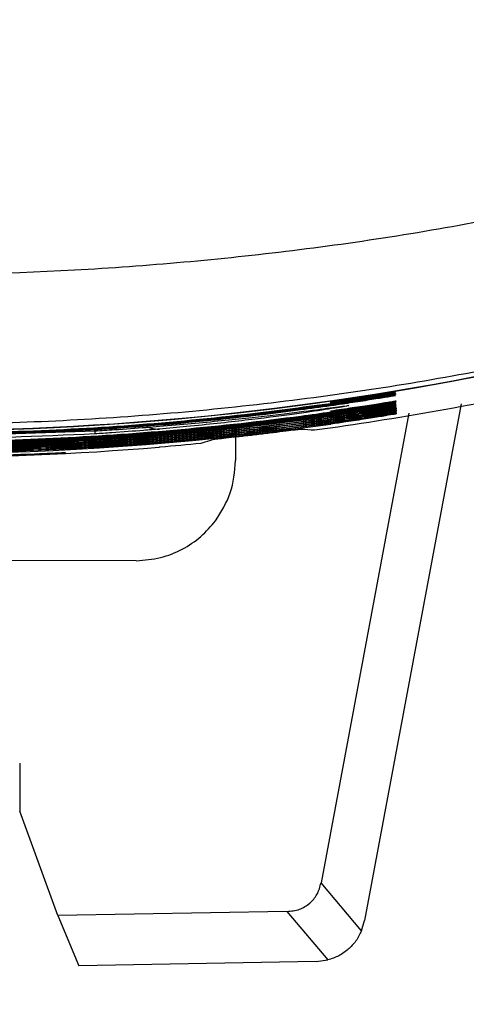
# Model space of a CAD drawing. Header units: millimetres. Extents: x -8 to 420, y 0 to 297.
# Tile 45 of 77: x 286.03 to 290.48, y 135.19 to 145. Entities that reach past the tile are written whole.
import ezdxf

# ---------------------------------------------------------------- set-up
doc = ezdxf.new("R2010")
doc.units = ezdxf.units.MM
doc.layers.add('10', color=7, linetype='Continuous')
doc.layers.add('SLD-0', color=7, linetype='Continuous')
doc.styles.add('SLDTEXTSTYLE2', font='TXT', dxfattribs={"width": 0.7})
doc.dimstyles.new('SLDDIMSTYLE0', dxfattribs={"dimtxt": 2.821533, "dimasz": 2.5, "dimexe": 0, "dimexo": 0.0625, "dimgap": 0.705383, "dimtad": 2, "dimlfac": 2, "dimrnd": 1e-09, "dimzin": 12, "dimdsep": 46, "dimtxsty": 'SLDTEXTSTYLE2', "dimsah": 1, "dimcen": 0.09, "dimadec": 0, "dimazin": 3, "dimtfac": 1, "dimtofl": 0, "dimtmove": 0, "dimatfit": 3, "dimfxl": 1, "dimfrac": 2, "dimtolj": 1, "dimtzin": 12, "dimarcsym": 0})

# ---------------------------------------------------------------- blocks, each defined once
blk = doc.blocks.new('_D')
at = {"layer": '10'}
for p, q in [((297.1777, 201.7989), (297.1777, 123.4726)), ((272.5462, 201.4203), (272.5462, 123.4726)), ((272.5462, 125.4726), (297.1777, 125.4726))]:
    blk.add_line(p, q, dxfattribs=at)
for points in [[(272.5462, 125.4726), (275.0462, 125.1726), (275.0462, 125.7726)], [(297.1777, 125.4726), (294.6777, 125.7726), (294.6777, 125.1726)]]:
    blk.add_solid(points, dxfattribs=at)
at = {"layer": '10', "insert": (283.3553, 128.8832), "char_height": 2.64583, "attachment_point": 1, "style": 'SLDTEXTSTYLE2'}
blk.add_mtext('49', dxfattribs=at)

msp = doc.modelspace()

# ---------------------------------------------------------------- linework, layer by layer
at = {"layer": 'SLD-0', "color": 179, "linetype": 'Continuous', "lineweight": 25}
for p, q in [((289.777, 141.2946), (289.777, 141.2936)), ((289.777, 141.2936), (289.777, 141.293)), ((289.7773, 141.2855), (289.7773, 141.2844)), ((289.7773, 141.2844), (289.7773, 141.2839)), ((289.7776, 141.2763), (289.7776, 141.2753)), ((289.7776, 141.2753), (289.7776, 141.2747)), ((289.7779, 141.2672), (289.7779, 141.2656)), ((289.7782, 141.258), (289.7782, 141.257)), ((289.7782, 141.257), (289.7783, 141.2564)), ((289.7801, 141.2032), (289.7801, 141.2021)), ((289.7801, 141.2021), (289.7801, 141.2016)), ((289.7804, 141.194), (289.7804, 141.193)), ((289.7804, 141.193), (289.7805, 141.1924)), ((289.7807, 141.1849), (289.7808, 141.1833)), ((289.911, 141.0819), (289.035, 136.3997)), ((290.4338, 141.1753), (289.4696, 136.0217)), ((289.781, 141.1757), (289.7811, 141.1741)), ((289.7813, 141.1666), (289.7814, 141.165)), ((289.7817, 141.1574), (289.7817, 141.1564)), ((289.7817, 141.1564), (289.7817, 141.1558)), ((289.782, 141.148), (289.782, 141.1469)), ((289.782, 141.1469), (289.7822, 141.1427)), ((289.7822, 141.1427), (289.7823, 141.1385)), ((289.7826, 141.1311), (289.7826, 141.13)), ((289.7826, 141.13), (289.7827, 141.1258)), ((289.7827, 141.1258), (289.7829, 141.1216)), ((289.7831, 141.1142), (289.7832, 141.1132)), ((289.7832, 141.1132), (289.7833, 141.1089)), ((289.7833, 141.1089), (289.7835, 141.1047)), ((289.7837, 141.0973), (289.7837, 141.0963)), ((289.7837, 141.0963), (289.7839, 141.0921)), ((289.7839, 141.0921), (289.784, 141.0878)), ((289.7843, 141.0805), (289.7843, 141.0794)), ((289.7843, 141.0794), (289.7845, 141.0752)), ((289.7845, 141.0752), (289.7845, 141.0741)), ((288.1834, 140.8459), (288.1834, 140.6082)), ((286.4853, 140.6892), (286.4853, 140.6841)), ((287.194, 139.6105), (283.6777, 139.6137)), ((286.0314, 137.5903), (286.0314, 137.1143)), ((286.4105, 136.0738), (286.0314, 137.1143)), ((289.4395, 135.921), (289.035, 136.3997)), ((288.6942, 136.1137), (286.4105, 136.0738)), ((288.6942, 136.1137), (289.1034, 135.6294)), ((286.4105, 136.0738), (286.6214, 135.5722)), ((289.4395, 135.921), (289.4696, 136.0217)), ((288.9868, 135.6135), (286.6214, 135.5722)), ((288.9868, 135.6135), (289.1034, 135.6294))]:
    msp.add_line(p, q, dxfattribs=at)
at = {"layer": 'SLD-0', "color": 8, "linetype": 'Continuous', "lineweight": 25}
for p, q in [((289.3072, 141.1557), (289.2983, 141.1538)), ((289.1308, 140.9975), (289.129, 141.01)), ((289.1328, 140.9838), (289.1308, 140.9975)), ((289.134, 140.9753), (289.1328, 140.9838)), ((286.7772, 140.9348), (286.7786, 140.9117)), ((286.7786, 140.9117), (286.7803, 140.8843)), ((289.1344, 140.9723), (289.134, 140.9753)), ((286.7803, 140.8843), (286.7809, 140.8748))]:
    msp.add_line(p, q, dxfattribs=at)
at = {"layer": 'SLD-0', "color": 179, "linetype": 'Continuous', "lineweight": 25}
for centre, radius, start, end in [((284.9277, 170.6323), 29.7257, 261.48755, 286.38586), ((284.9277, 170.6323), 29.728, 261.50456, 286.39108), ((284.9277, 170.6323), 29.7275, 261.50457, 286.40288), ((284.9277, 170.6323), 29.9921, 277.74729, 282.51666), ((284.9277, 170.6323), 29.9568, 263.88658, 278.07241), ((290.9889, 171.6211), 30.7735, 265.98731, 266.23981), ((278.8036, 171.0543), 31.5913, 286.62008, 286.6994), ((278.3891, 172.43), 33.0281, 286.70233, 286.86199), ((284.9277, 170.6323), 29.9932, 265.22888, 274.77112), ((284.9277, 170.6323), 29.9911, 274.79165, 275.57137)]:
    msp.add_arc(centre, radius, start, end, dxfattribs=at)
at = {"layer": 'SLD-0', "color": 8, "linetype": 'Continuous', "lineweight": 25}
for centre, radius, start, end in [((289.4785, 141.2558), 0.3568, 188.27853, 190.50644), ((289.5469, 141.1106), 0.422, 187.61049, 192.40654), ((289.4641, 141.1105), 0.338, 188.08504, 192.59487), ((289.5093, 141.0858), 0.3831, 187.80806, 192.47609), ((289.5103, 141.069), 0.3834, 187.80408, 192.47059), ((287.4123, 141.1653), 0.2429, 232.95356, 272.94706)]:
    msp.add_arc(centre, radius, start, end, dxfattribs=at)
at = {"layer": 'SLD-0', "color": 179, "linetype": 'Continuous', "lineweight": 25}
msp.add_ellipse((278.5759, 170.6323), major_axis=(31.7623, 0), ratio=0.9798, start_param=4.994645, end_param=4.994991, dxfattribs=at)
for points, knots in [([(281.2218, 142.6899), (282.2774, 142.5927), (284.0583, 142.4289), (286.5798, 142.4861), (288.7752, 142.6817), (290.9687, 143.0307), (292.4064, 143.397), (293.1253, 143.5801)], [0, 0, 0, 0, 0.264079, 0.445522, 0.626967, 0.81348, 1, 1, 1, 1]), ([(293.3128, 142.1431), (292.5982, 141.9549), (291.1688, 141.5784), (288.9477, 141.2074), (286.6809, 140.9885), (284.5103, 140.9481), (282.4692, 141.0416), (281.2065, 141.2005), (280.5735, 141.2801)], [0, 0, 0, 0, 0.173402, 0.346798, 0.525087, 0.703374, 0.851312, 1, 1, 1, 1]), ([(289.1275, 141.1969), (289.2012, 141.2076), (289.3485, 141.2289), (289.542, 141.2584), (289.6843, 141.2807), (289.7252, 141.287), (289.7428, 141.2897)], [0, 0, 0, 0, 0.266707, 0.533117, 0.799319, 1, 1, 1, 1]), ([(289.777, 141.293), (289.7698, 141.2916), (289.7555, 141.2887), (289.6441, 141.2698), (289.4799, 141.2433), (289.2972, 141.2152), (289.1758, 141.1977), (289.1277, 141.1908)], [0, 0, 0, 0, 0.212971, 0.426113, 0.640956, 0.857732, 1, 1, 1, 1]), ([(289.1278, 141.1878), (289.2015, 141.1985), (289.3489, 141.2198), (289.5423, 141.2493), (289.6847, 141.2715), (289.7255, 141.2778), (289.7431, 141.2805)], [0, 0, 0, 0, 0.266708, 0.533117, 0.799321, 1, 1, 1, 1]), ([(289.7773, 141.2839), (289.7702, 141.2824), (289.7558, 141.2795), (289.6444, 141.2607), (289.4802, 141.2342), (289.2975, 141.2061), (289.1761, 141.1886), (289.128, 141.1816)], [0, 0, 0, 0, 0.212971, 0.426115, 0.640959, 0.857734, 1, 1, 1, 1]), ([(289.1281, 141.1787), (289.2018, 141.1893), (289.3492, 141.2106), (289.5426, 141.2401), (289.685, 141.2624), (289.7259, 141.2687), (289.7434, 141.2714)], [0, 0, 0, 0, 0.266708, 0.533118, 0.799319, 1, 1, 1, 1]), ([(289.7776, 141.2747), (289.7705, 141.2733), (289.7561, 141.2704), (289.6448, 141.2515), (289.4805, 141.225), (289.2978, 141.197), (289.1764, 141.1795), (289.1283, 141.1725)], [0, 0, 0, 0, 0.212974, 0.426118, 0.640961, 0.857736, 1, 1, 1, 1]), ([(289.1284, 141.1696), (289.2021, 141.1802), (289.3495, 141.2015), (289.5429, 141.231), (289.6853, 141.2533), (289.7262, 141.2595), (289.7437, 141.2622)], [0, 0, 0, 0, 0.266708, 0.533118, 0.79932, 1, 1, 1, 1]), ([(289.7779, 141.2656), (289.7708, 141.2641), (289.7565, 141.2613), (289.6451, 141.2424), (289.4808, 141.2159), (289.2981, 141.1878), (289.1767, 141.1703), (289.1286, 141.1634)], [0, 0, 0, 0, 0.212975, 0.42612, 0.640964, 0.857738, 1, 1, 1, 1]), ([(289.1287, 141.1604), (289.2024, 141.1711), (289.3498, 141.1924), (289.5432, 141.2219), (289.6856, 141.2441), (289.7265, 141.2504), (289.7441, 141.2531)], [0, 0, 0, 0, 0.266709, 0.53312, 0.79932, 1, 1, 1, 1]), ([(289.7783, 141.2564), (289.7711, 141.255), (289.7568, 141.2521), (289.6454, 141.2332), (289.4812, 141.2067), (289.2984, 141.1787), (289.177, 141.1612), (289.1289, 141.1543)], [0, 0, 0, 0, 0.212976, 0.426123, 0.640966, 0.85774, 1, 1, 1, 1]), ([(289.1306, 141.1057), (289.2043, 141.1163), (289.3517, 141.1376), (289.5451, 141.167), (289.6875, 141.1893), (289.7283, 141.1955), (289.7459, 141.1982)], [0, 0, 0, 0, 0.26671, 0.533122, 0.799327, 1, 1, 1, 1]), ([(289.7801, 141.2016), (289.773, 141.2001), (289.7587, 141.1972), (289.6473, 141.1784), (289.483, 141.1519), (289.3003, 141.1239), (289.1789, 141.1065), (289.1308, 141.0995)], [0, 0, 0, 0, 0.212984, 0.426137, 0.640984, 0.857753, 1, 1, 1, 1]), ([(289.1309, 141.0966), (289.2046, 141.1072), (289.352, 141.1285), (289.5454, 141.1579), (289.6878, 141.1801), (289.7287, 141.1864), (289.7462, 141.1891)], [0, 0, 0, 0, 0.26671, 0.533123, 0.799329, 1, 1, 1, 1]), ([(289.7805, 141.1924), (289.7733, 141.191), (289.759, 141.1881), (289.6476, 141.1692), (289.4833, 141.1428), (289.3006, 141.1148), (289.1792, 141.0973), (289.1311, 141.0904)], [0, 0, 0, 0, 0.212985, 0.42614, 0.640987, 0.857755, 1, 1, 1, 1]), ([(289.1312, 141.0875), (289.2049, 141.0981), (289.3523, 141.1193), (289.5457, 141.1488), (289.6881, 141.171), (289.729, 141.1772), (289.7465, 141.1799)], [0, 0, 0, 0, 0.26671, 0.533123, 0.79933, 1, 1, 1, 1]), ([(289.7808, 141.1833), (289.7736, 141.1818), (289.7593, 141.1789), (289.6479, 141.1601), (289.4837, 141.1337), (289.3009, 141.1057), (289.1795, 141.0882), (289.1314, 141.0813)], [0, 0, 0, 0, 0.212986, 0.426142, 0.64099, 0.857757, 1, 1, 1, 1]), ([(280.5392, 141.1718), (281.5702, 141.0457), (283.6437, 140.7922), (285.7313, 140.8669), (286.7809, 140.9044)], [0, 0, 0, 0, 0.497235, 1, 1, 1, 1]), ([(281.9628, 141.0288), (282.0623, 141.0192), (282.5601, 140.9709), (283.8607, 140.8812), (285.8694, 140.8644), (287.7616, 140.9963), (288.843, 141.1406), (289.1281, 141.1787)], [0, 0, 0, 0, 0.041766, 0.208864, 0.544366, 0.879868, 1, 1, 1, 1]), ([(289.1283, 141.1725), (289.0293, 141.1587), (288.534, 141.0897), (287.2382, 140.9456), (285.232, 140.8449), (283.3358, 140.8975), (282.2493, 140.9965), (281.9628, 141.0226)], [0, 0, 0, 0, 0.041765, 0.208858, 0.54435, 0.879843, 1, 1, 1, 1]), ([(281.9628, 141.0197), (282.0623, 141.01), (282.5601, 140.9618), (283.8608, 140.8721), (285.8694, 140.8554), (287.7617, 140.9872), (288.8432, 141.1315), (289.1284, 141.1696)], [0, 0, 0, 0, 0.041765, 0.208855, 0.544342, 0.87983, 1, 1, 1, 1]), ([(289.1286, 141.1634), (289.0296, 141.1496), (288.5343, 141.0806), (287.2385, 140.9366), (285.2323, 140.8358), (283.3361, 140.8884), (282.2494, 140.9874), (281.9628, 141.0135)], [0, 0, 0, 0, 0.041763, 0.208849, 0.544326, 0.879804, 1, 1, 1, 1]), ([(281.9628, 141.0106), (282.0623, 141.0009), (282.5601, 140.9527), (283.8608, 140.8631), (285.8694, 140.8463), (287.7618, 140.9781), (288.8434, 141.1224), (289.1287, 141.1604)], [0, 0, 0, 0, 0.041763, 0.208846, 0.544319, 0.879791, 1, 1, 1, 1]), ([(289.1289, 141.1543), (289.0299, 141.1405), (288.5346, 141.0715), (287.2388, 140.9275), (285.2327, 140.8268), (283.3363, 140.8793), (282.2495, 140.9783), (281.9628, 141.0044)], [0, 0, 0, 0, 0.0417616, 0.2088401, 0.5443027, 0.8797652, 1, 1, 1, 1]), ([(289.1311, 141.0904), (289.0321, 141.0766), (288.5368, 141.0077), (287.241, 140.864), (285.2349, 140.7633), (283.3378, 140.8156), (282.2503, 140.9144), (281.9628, 140.9405)], [0, 0, 0, 0, 0.041749, 0.208779, 0.544137, 0.879495, 1, 1, 1, 1]), ([(281.9628, 140.9376), (282.0624, 140.928), (282.5601, 140.8799), (283.8608, 140.7904), (285.8694, 140.7738), (287.7626, 140.9053), (288.8451, 141.0494), (289.1312, 141.0875)], [0, 0, 0, 0, 0.0417489, 0.208776, 0.5441291, 0.8794822, 1, 1, 1, 1]), ([(289.1314, 141.0813), (289.0324, 141.0675), (288.5371, 140.9986), (287.2413, 140.8549), (285.2352, 140.7543), (283.338, 140.8065), (282.2504, 140.9053), (281.9628, 140.9314)], [0, 0, 0, 0, 0.041748, 0.20877, 0.544113, 0.879456, 1, 1, 1, 1]), ([(287.4248, 140.9508), (287.6383, 140.9695), (288.0652, 141.007), (288.5777, 141.0649), (288.9762, 141.1142), (289.2219, 141.1466), (289.3281, 141.16), (289.3092, 141.1561), (289.3072, 141.1557)], [0, 0, 0, 0, 0.192952, 0.385889, 0.583282, 0.780655, 0.976427, 1, 1, 1, 1]), ([(289.2983, 141.1538), (289.2944, 141.1525), (289.2849, 141.1494), (289.0971, 141.1191), (288.7691, 141.0713), (288.2983, 141.0108), (287.8291, 140.9591), (287.5158, 140.9309), (287.4248, 140.9227)], [0, 0, 0, 0, 0.132759, 0.328289, 0.523841, 0.72146, 0.9191, 1, 1, 1, 1]), ([(289.1315, 141.0783), (289.2053, 141.089), (289.3526, 141.1102), (289.5461, 141.1396), (289.6884, 141.1618), (289.7293, 141.1681), (289.7469, 141.1708)], [0, 0, 0, 0, 0.266711, 0.533124, 0.799331, 1, 1, 1, 1]), ([(289.7811, 141.1741), (289.7739, 141.1727), (289.7596, 141.1698), (289.6482, 141.1509), (289.484, 141.1245), (289.3012, 141.0965), (289.1798, 141.0791), (289.1318, 141.0722)], [0, 0, 0, 0, 0.212987, 0.426145, 0.640992, 0.857759, 1, 1, 1, 1]), ([(289.1319, 141.0692), (289.2056, 141.0798), (289.3529, 141.1011), (289.5464, 141.1305), (289.6887, 141.1527), (289.7296, 141.159), (289.7472, 141.1616)], [0, 0, 0, 0, 0.266711, 0.533125, 0.799332, 1, 1, 1, 1]), ([(289.7814, 141.165), (289.7742, 141.1635), (289.7599, 141.1606), (289.6485, 141.1418), (289.4843, 141.1154), (289.3015, 141.0874), (289.1802, 141.0699), (289.1321, 141.063)], [0, 0, 0, 0, 0.212989, 0.426147, 0.640995, 0.857761, 1, 1, 1, 1]), ([(289.1322, 141.0601), (289.2059, 141.0707), (289.3532, 141.092), (289.5467, 141.1214), (289.689, 141.1435), (289.7299, 141.1498), (289.7475, 141.1525)], [0, 0, 0, 0, 0.266711, 0.533125, 0.799333, 1, 1, 1, 1]), ([(289.7817, 141.1558), (289.7745, 141.1544), (289.7602, 141.1515), (289.6488, 141.1327), (289.4846, 141.1062), (289.3018, 141.0783), (289.1805, 141.0608), (289.1324, 141.0539)], [0, 0, 0, 0, 0.21299, 0.426149, 0.640998, 0.857763, 1, 1, 1, 1]), ([(289.1337, 141.0509), (289.2074, 141.0615), (289.3548, 141.0827), (289.5478, 141.1121), (289.6898, 141.1342), (289.7304, 141.1404), (289.7478, 141.1431)], [0, 0, 0, 0, 0.266242, 0.532128, 0.799179, 1, 1, 1, 1]), ([(289.7823, 141.1385), (289.775, 141.137), (289.7605, 141.1341), (289.6479, 141.1151), (289.4819, 141.0884), (289.2996, 141.0606), (289.1799, 141.0433), (289.1342, 141.0368)], [0, 0, 0, 0, 0.214704, 0.429556, 0.646553, 0.864967, 1, 1, 1, 1]), ([(289.1343, 141.034), (289.208, 141.0446), (289.3554, 141.0659), (289.5484, 141.0952), (289.6904, 141.1173), (289.731, 141.1235), (289.7484, 141.1262)], [0, 0, 0, 0, 0.266243, 0.532131, 0.799181, 1, 1, 1, 1]), ([(289.7829, 141.1216), (289.7756, 141.1201), (289.7611, 141.1172), (289.6484, 141.0982), (289.4824, 141.0715), (289.3002, 141.0437), (289.1805, 141.0265), (289.1347, 141.0199)], [0, 0, 0, 0, 0.214706, 0.42956, 0.646557, 0.864968, 1, 1, 1, 1]), ([(289.1348, 141.0172), (289.2086, 141.0278), (289.3559, 141.049), (289.549, 141.0783), (289.691, 141.1004), (289.7315, 141.1066), (289.749, 141.1093)], [0, 0, 0, 0, 0.2662439, 0.5321325, 0.7991838, 1, 1, 1, 1]), ([(289.7835, 141.1047), (289.7762, 141.1032), (289.7617, 141.1003), (289.649, 141.0813), (289.483, 141.0547), (289.3008, 141.0268), (289.1811, 141.0096), (289.1353, 141.0031)], [0, 0, 0, 0, 0.214709, 0.429564, 0.646561, 0.86497, 1, 1, 1, 1]), ([(289.1354, 141.0004), (289.2091, 141.011), (289.3565, 141.0322), (289.5495, 141.0615), (289.6915, 141.0836), (289.7321, 141.0898), (289.7495, 141.0924)], [0, 0, 0, 0, 0.266246, 0.532135, 0.79919, 1, 1, 1, 1]), ([(289.784, 141.0878), (289.7768, 141.0864), (289.7623, 141.0834), (289.6496, 141.0644), (289.4836, 141.0378), (289.3013, 141.01), (289.1816, 140.9928), (289.1359, 140.9862)], [0, 0, 0, 0, 0.21471, 0.429568, 0.646565, 0.864972, 1, 1, 1, 1]), ([(281.9628, 140.9285), (282.0624, 140.9189), (282.5601, 140.8708), (283.8608, 140.7814), (285.8694, 140.7647), (287.7627, 140.8962), (288.8453, 141.0402), (289.1315, 141.0783)], [0, 0, 0, 0, 0.041747, 0.208767, 0.544105, 0.879444, 1, 1, 1, 1]), ([(289.1318, 141.0722), (289.0327, 141.0584), (288.5374, 140.9895), (287.2416, 140.8458), (285.2355, 140.7452), (283.3382, 140.7974), (282.2505, 140.8961), (281.9628, 140.9223)], [0, 0, 0, 0, 0.0417459, 0.2087611, 0.5440894, 0.8794177, 1, 1, 1, 1]), ([(281.9628, 140.9194), (282.0624, 140.9098), (282.5601, 140.8617), (283.8608, 140.7723), (285.8694, 140.7556), (287.7628, 140.887), (288.8455, 141.0311), (289.1319, 141.0692)], [0, 0, 0, 0, 0.0417454, 0.2087585, 0.5440817, 0.879405, 1, 1, 1, 1]), ([(289.1321, 141.063), (289.033, 141.0493), (288.5377, 140.9804), (287.2419, 140.8368), (285.2358, 140.7361), (283.3384, 140.7883), (282.2506, 140.887), (281.9628, 140.9131)], [0, 0, 0, 0, 0.041744, 0.208752, 0.544066, 0.879379, 1, 1, 1, 1]), ([(281.9628, 140.9102), (282.0624, 140.9006), (282.5601, 140.8526), (283.8608, 140.7632), (285.8694, 140.7465), (287.7629, 140.8779), (288.8457, 141.022), (289.1322, 141.0601)], [0, 0, 0, 0, 0.041744, 0.20875, 0.544058, 0.879366, 1, 1, 1, 1]), ([(289.1324, 141.0539), (289.0333, 141.0401), (288.538, 140.9713), (287.2422, 140.8277), (285.2361, 140.7271), (283.3386, 140.7792), (282.2507, 140.8779), (281.9628, 140.904)], [0, 0, 0, 0, 0.041742, 0.208743, 0.544042, 0.87934, 1, 1, 1, 1]), ([(281.9628, 140.9009), (282.0624, 140.8913), (282.5601, 140.8432), (283.8608, 140.7539), (285.8694, 140.7373), (287.7635, 140.8686), (288.8467, 141.0127), (289.1337, 141.0509)], [0, 0, 0, 0, 0.041734, 0.208703, 0.543943, 0.879184, 1, 1, 1, 1]), ([(289.1342, 141.0368), (289.0351, 141.023), (288.5398, 140.9542), (287.2441, 140.8105), (285.2379, 140.7098), (283.3398, 140.7618), (282.2513, 140.8605), (281.9628, 140.8867)], [0, 0, 0, 0, 0.041731, 0.208689, 0.543907, 0.879125, 1, 1, 1, 1]), ([(281.9628, 140.884), (282.0624, 140.8744), (282.5601, 140.8264), (283.8608, 140.7372), (285.8694, 140.7205), (287.7637, 140.8518), (288.8471, 140.9959), (289.1343, 141.034)], [0, 0, 0, 0, 0.041731, 0.2086868, 0.5438998, 0.8791127, 1, 1, 1, 1]), ([(289.1347, 141.0199), (289.0357, 141.0062), (288.5404, 140.9374), (287.2446, 140.7938), (285.2385, 140.6931), (283.3402, 140.745), (282.2515, 140.8437), (281.9629, 140.8698)], [0, 0, 0, 0, 0.041728, 0.208673, 0.543863, 0.879054, 1, 1, 1, 1]), ([(281.9629, 140.8672), (282.0624, 140.8576), (282.5602, 140.8096), (283.8608, 140.7204), (285.8694, 140.7038), (287.7639, 140.835), (288.8475, 140.979), (289.1348, 141.0172)], [0, 0, 0, 0, 0.041728, 0.208671, 0.543856, 0.879042, 1, 1, 1, 1]), ([(289.1353, 141.0031), (289.0363, 140.9893), (288.541, 140.9206), (287.2452, 140.777), (285.2391, 140.6764), (283.3406, 140.7282), (282.2517, 140.8268), (281.9629, 140.853)], [0, 0, 0, 0, 0.041725, 0.2086565, 0.5438195, 0.8789825, 1, 1, 1, 1]), ([(281.9629, 140.8504), (282.0624, 140.8408), (282.5602, 140.7928), (283.8608, 140.7037), (285.8694, 140.687), (287.7641, 140.8182), (288.8479, 140.9622), (289.1354, 141.0004)], [0, 0, 0, 0, 0.041725, 0.208654, 0.543812, 0.87897, 1, 1, 1, 1]), ([(289.1359, 140.9862), (289.0369, 140.9725), (288.5416, 140.9038), (287.2458, 140.7603), (285.2397, 140.6596), (283.341, 140.7114), (282.2519, 140.81), (281.9629, 140.8361)], [0, 0, 0, 0, 0.041722, 0.20864, 0.543776, 0.878911, 1, 1, 1, 1]), ([(281.9629, 140.8335), (282.0624, 140.8239), (282.5602, 140.776), (283.8609, 140.6869), (285.8694, 140.6703), (287.7643, 140.8014), (288.8483, 140.9453), (289.136, 140.9835)], [0, 0, 0, 0, 0.041721, 0.208638, 0.543769, 0.878899, 1, 1, 1, 1]), ([(289.7845, 141.0741), (289.7774, 141.0727), (289.7632, 141.0698), (289.6523, 141.0511), (289.4889, 141.0249), (289.3059, 140.9969), (289.1837, 140.9794), (289.1344, 140.9723)], [0, 0, 0, 0, 0.212264, 0.424717, 0.638418, 0.854038, 1, 1, 1, 1]), ([(289.136, 140.9835), (289.2097, 140.9941), (289.3571, 141.0153), (289.5501, 141.0446), (289.6921, 141.0667), (289.7327, 141.0729), (289.7501, 141.0755)], [0, 0, 0, 0, 0.266247, 0.532137, 0.799192, 1, 1, 1, 1]), ([(286.7809, 140.9044), (286.8454, 140.9086), (287.0218, 140.9199), (287.2459, 140.9364), (287.3803, 140.9472), (287.4248, 140.9508)], [0, 0, 0, 0, 0.27778, 0.760951, 1, 1, 1, 1]), ([(287.4248, 140.9227), (287.3731, 140.9183), (287.2308, 140.9062), (287.0045, 140.8892), (286.8366, 140.8784), (286.7809, 140.8748)], [0, 0, 0, 0, 0.276144, 0.759616, 1, 1, 1, 1]), ([(287.9694, 140.822), (287.9743, 140.8226), (287.9839, 140.824), (288.0581, 140.8321), (288.1673, 140.844), (288.304, 140.8594), (288.4521, 140.8766), (288.5951, 140.8938), (288.7165, 140.9087), (288.8014, 140.9193), (288.833, 140.923), (288.835, 140.9231), (288.8355, 140.9231)], [0, 0, 0, 0, 0.106714, 0.213428, 0.320149, 0.427782, 0.535614, 0.64427, 0.752582, 0.860626, 0.967803, 1, 1, 1, 1]), ([(286.1776, 140.6758), (286.2122, 140.6773), (286.2815, 140.6802), (286.3737, 140.6844), (286.4433, 140.6876), (286.48, 140.6892), (286.4838, 140.6892), (286.4853, 140.6892)], [0, 0, 0, 0, 0.215003, 0.430021, 0.644535, 0.859528, 1, 1, 1, 1]), ([(283.6779, 140.6758), (283.9089, 140.6678), (284.3709, 140.6518), (285.2045, 140.6456), (285.8066, 140.6643), (286.1776, 140.6758)], [0, 0, 0, 0, 0.277349, 0.554698, 1, 1, 1, 1]), ([(286.1776, 140.6686), (285.9466, 140.6606), (285.4845, 140.6446), (284.6509, 140.6384), (284.0489, 140.6571), (283.6779, 140.6686)], [0, 0, 0, 0, 0.277346, 0.554692, 1, 1, 1, 1]), ([(286.4853, 140.6841), (286.4819, 140.6838), (286.4751, 140.6832), (286.4222, 140.6802), (286.3442, 140.6761), (286.2577, 140.672), (286.2004, 140.6696), (286.1776, 140.6686)], [0, 0, 0, 0, 0.2144366, 0.4288875, 0.6430627, 0.8581915, 1, 1, 1, 1]), ([(287.9839, 140.0095), (288.0405, 140.0994), (288.1558, 140.2825), (288.1741, 140.4984), (288.1834, 140.6082)], [0, 0, 0, 0, 0.490936, 1, 1, 1, 1]), ([(287.194, 139.6105), (287.2749, 139.6169), (287.4336, 139.6294), (287.6525, 139.7178), (287.8417, 139.8426), (287.9371, 139.9546), (287.9839, 140.0095)], [0, 0, 0, 0, 0.264683, 0.519532, 0.764613, 1, 1, 1, 1]), ([(288.9234, 136.1942), (288.95, 136.2224), (289.0053, 136.2809), (289.0248, 136.3591), (289.035, 136.3997)], [0, 0, 0, 0, 0.480918, 1, 1, 1, 1]), ([(288.6942, 136.1137), (288.7377, 136.1171), (288.8215, 136.1236), (288.8904, 136.1713), (288.9234, 136.1942)], [0, 0, 0, 0, 0.520346, 1, 1, 1, 1]), ([(289.4395, 135.921), (289.4222, 135.8862), (289.3882, 135.8177), (289.3081, 135.7327), (289.2126, 135.6655), (289.1401, 135.6416), (289.1034, 135.6294)], [0, 0, 0, 0, 0.2544051, 0.5003426, 0.7468052, 1, 1, 1, 1])]:
    msp.add_open_spline(points, degree=3, knots=knots, dxfattribs=at)
at = {"layer": 'SLD-0', "color": 8, "linetype": 'Continuous', "lineweight": 25}
for points, knots in [([(289.7428, 141.2897), (289.75, 141.2908), (289.7759, 141.2948), (289.7765, 141.2947), (289.777, 141.2946)], [0, 0, 0, 0, 0.279852, 1, 1, 1, 1]), ([(289.7431, 141.2805), (289.7503, 141.2816), (289.7762, 141.2857), (289.7768, 141.2855), (289.7773, 141.2855)], [0, 0, 0, 0, 0.279866, 1, 1, 1, 1]), ([(289.7434, 141.2714), (289.7507, 141.2725), (289.7765, 141.2765), (289.7771, 141.2764), (289.7776, 141.2763)], [0, 0, 0, 0, 0.279861, 1, 1, 1, 1]), ([(289.7437, 141.2622), (289.751, 141.2634), (289.7768, 141.2674), (289.7774, 141.2673), (289.7779, 141.2672)], [0, 0, 0, 0, 0.279857, 1, 1, 1, 1]), ([(289.7441, 141.2531), (289.7513, 141.2542), (289.7771, 141.2582), (289.7778, 141.2581), (289.7782, 141.258)], [0, 0, 0, 0, 0.279859, 1, 1, 1, 1]), ([(289.7459, 141.1982), (289.7532, 141.1993), (289.779, 141.2033), (289.7796, 141.2032), (289.7801, 141.2032)], [0, 0, 0, 0, 0.27987, 1, 1, 1, 1]), ([(289.7462, 141.1891), (289.7535, 141.1902), (289.7793, 141.1942), (289.7799, 141.1941), (289.7804, 141.194)], [0, 0, 0, 0, 0.2798716, 1, 1, 1, 1]), ([(289.7465, 141.1799), (289.7538, 141.1811), (289.7796, 141.1851), (289.7803, 141.1849), (289.7807, 141.1849)], [0, 0, 0, 0, 0.279875, 1, 1, 1, 1]), ([(289.7469, 141.1708), (289.7541, 141.1719), (289.7799, 141.1759), (289.7806, 141.1758), (289.781, 141.1757)], [0, 0, 0, 0, 0.279876, 1, 1, 1, 1]), ([(289.7472, 141.1616), (289.7544, 141.1628), (289.7803, 141.1668), (289.7809, 141.1667), (289.7813, 141.1666)], [0, 0, 0, 0, 0.2798782, 1, 1, 1, 1]), ([(289.7475, 141.1525), (289.7547, 141.1536), (289.7806, 141.1576), (289.7812, 141.1575), (289.7817, 141.1574)], [0, 0, 0, 0, 0.2798795, 1, 1, 1, 1]), ([(289.7478, 141.1431), (289.7552, 141.1442), (289.7809, 141.1482), (289.7815, 141.1481), (289.782, 141.148)], [0, 0, 0, 0, 0.289439, 1, 1, 1, 1]), ([(289.7484, 141.1262), (289.7558, 141.1273), (289.7815, 141.1313), (289.7821, 141.1312), (289.7826, 141.1311)], [0, 0, 0, 0, 0.289443, 1, 1, 1, 1]), ([(289.749, 141.1093), (289.7564, 141.1104), (289.7821, 141.1144), (289.7827, 141.1143), (289.7831, 141.1142)], [0, 0, 0, 0, 0.2894439, 1, 1, 1, 1]), ([(289.7495, 141.0924), (289.757, 141.0936), (289.7827, 141.0975), (289.7833, 141.0974), (289.7837, 141.0973)], [0, 0, 0, 0, 0.289445, 1, 1, 1, 1]), ([(286.7809, 140.8748), (285.6588, 140.8261), (283.9819, 140.7534), (282.3192, 140.9632), (281.7692, 141.0326)], [0, 0, 0, 0, 0.6691623, 1, 1, 1, 1]), ([(289.7501, 141.0755), (289.7576, 141.0767), (289.7832, 141.0807), (289.7839, 141.0805), (289.7843, 141.0805)], [0, 0, 0, 0, 0.289451, 1, 1, 1, 1])]:
    msp.add_open_spline(points, degree=3, knots=knots, dxfattribs=at)
at = {"layer": 'SLD-0', "color": 179, "linetype": 'Continuous', "lineweight": 25}
for points in [[(289.7428, 141.2897), (289.7499, 141.2908), (289.757, 141.2919), (289.7621, 141.2926)], [(289.7431, 141.2805), (289.7502, 141.2816), (289.7574, 141.2828), (289.7624, 141.2835)], [(289.7684, 141.2935), (289.7682, 141.2935), (289.768, 141.2935), (289.7677, 141.2935)], [(289.7687, 141.2844), (289.7686, 141.2844), (289.7683, 141.2843), (289.768, 141.2843)], [(289.7434, 141.2714), (289.7505, 141.2725), (289.7577, 141.2736), (289.7628, 141.2743)], [(289.7437, 141.2622), (289.7509, 141.2634), (289.758, 141.2645), (289.7631, 141.2652)], [(289.7441, 141.2531), (289.7512, 141.2542), (289.7583, 141.2553), (289.7634, 141.2561)], [(289.7459, 141.1982), (289.7531, 141.1993), (289.7602, 141.2005), (289.7653, 141.2012)], [(289.7462, 141.1891), (289.7534, 141.1902), (289.7605, 141.1913), (289.7656, 141.192)], [(289.7465, 141.1799), (289.7537, 141.1811), (289.7608, 141.1822), (289.7659, 141.1829)], [(289.7659, 141.1829), (289.7704, 141.1835), (289.7733, 141.1839), (289.7722, 141.1838)], [(289.769, 141.2752), (289.7689, 141.2752), (289.7686, 141.2752), (289.7683, 141.2752)], [(289.7694, 141.2661), (289.7692, 141.2661), (289.7689, 141.266), (289.7686, 141.266)], [(289.7697, 141.2569), (289.7695, 141.2569), (289.7692, 141.2569), (289.7689, 141.2569)], [(289.7716, 141.2021), (289.7714, 141.2021), (289.7711, 141.202), (289.7708, 141.202)], [(289.7719, 141.1929), (289.7717, 141.1929), (289.7714, 141.1929), (289.7711, 141.1929)], [(289.7722, 141.1838), (289.772, 141.1838), (289.7717, 141.1837), (289.7715, 141.1837)], [(289.7469, 141.1708), (289.754, 141.1719), (289.7611, 141.173), (289.7662, 141.1737)], [(289.7472, 141.1617), (289.7543, 141.1628), (289.7614, 141.1639), (289.7665, 141.1646)], [(289.7475, 141.1525), (289.7546, 141.1536), (289.7617, 141.1547), (289.7668, 141.1555)], [(289.7478, 141.1431), (289.755, 141.1442), (289.7622, 141.1453), (289.7674, 141.146)], [(289.7484, 141.1262), (289.7556, 141.1273), (289.7628, 141.1284), (289.768, 141.1292)], [(289.749, 141.1093), (289.7562, 141.1104), (289.7634, 141.1116), (289.7686, 141.1123)], [(289.7495, 141.0924), (289.7568, 141.0936), (289.764, 141.0947), (289.7691, 141.0954)], [(289.7662, 141.1737), (289.7707, 141.1744), (289.7736, 141.1747), (289.7725, 141.1746)], [(289.7668, 141.1555), (289.7713, 141.1561), (289.7742, 141.1565), (289.7731, 141.1564)], [(289.7725, 141.1746), (289.7723, 141.1746), (289.772, 141.1746), (289.7718, 141.1746)], [(289.7728, 141.1655), (289.7726, 141.1655), (289.7724, 141.1655), (289.7721, 141.1654)], [(289.7731, 141.1564), (289.7729, 141.1563), (289.7727, 141.1563), (289.7724, 141.1563)], [(289.7735, 141.1469), (289.7733, 141.1469), (289.7731, 141.1469), (289.7728, 141.1468)], [(289.7741, 141.13), (289.7739, 141.13), (289.7736, 141.13), (289.7734, 141.13)], [(289.7746, 141.1131), (289.7745, 141.1131), (289.7742, 141.1131), (289.774, 141.1131)], [(289.7752, 141.0963), (289.775, 141.0963), (289.7748, 141.0962), (289.7746, 141.0962)], [(289.7501, 141.0756), (289.7573, 141.0767), (289.7645, 141.0778), (289.7697, 141.0785)], [(289.7758, 141.0794), (289.7756, 141.0794), (289.7754, 141.0793), (289.7751, 141.0793)]]:
    msp.add_open_spline(points, degree=3, dxfattribs=at)

# ---------------------------------------------------------------- dimensions: what is measured, and where the dimension line sits
at = {"layer": '10'}
dim = msp.add_linear_dim(base=(297.1777, 125.4726), p1=(272.5462, 201.4203), p2=(297.1777, 201.7989), text='49', dimstyle='SLDDIMSTYLE0', dxfattribs=at)
dim.commit()
dim.dimension.update_dxf_attribs({"geometry": '_D', "text_midpoint": (284.59, 125.4726), "dimtype": 160})

doc.saveas('drawing.dxf')
